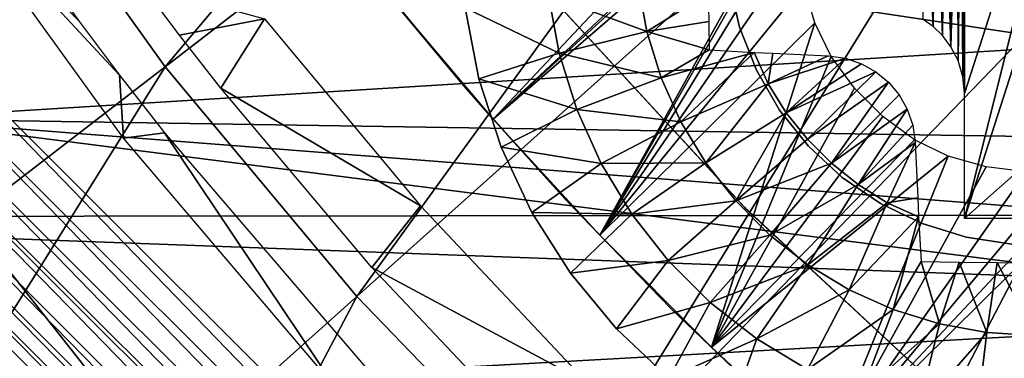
# Model space of a CAD drawing. Header units: millimetres. Extents: x -30.2 to 30.2, y -30.2 to 30.2.
# Tile 13 of 191: x -19.2 to -13.6, y -15.8 to -13.9. Entities that reach past the tile are written whole.
import ezdxf

# ---------------------------------------------------------------- set-up
doc = ezdxf.new("R2010")
doc.units = ezdxf.units.MM
doc.header["$LTSCALE"] = 81.481481
for name, color, linetype in [('1', 7, 'CONTINUOUS'), ('122', 7, 'CONTINUOUS'), ('174', 7, 'CONTINUOUS'), ('175', 7, 'CONTINUOUS'), ('27', 7, 'CONTINUOUS'), ('277', 7, 'CONTINUOUS'), ('278', 7, 'CONTINUOUS'), ('281', 7, 'CONTINUOUS'), ('282', 7, 'CONTINUOUS'), ('3', 7, 'CONTINUOUS'), ('303', 7, 'CONTINUOUS'), ('305', 7, 'CONTINUOUS'), ('306', 7, 'CONTINUOUS'), ('309', 7, 'CONTINUOUS'), ('72', 7, 'CONTINUOUS'), ('74', 7, 'CONTINUOUS'), ('79', 7, 'CONTINUOUS'), ('85', 7, 'CONTINUOUS'), ('98', 7, 'CONTINUOUS')]:
    doc.layers.add(name, color=color, linetype=linetype)

msp = doc.modelspace()

# ---------------------------------------------------------------- linework, layer by layer
at = {"layer": '1', "color": 251, "linetype": 'Continuous', "true_color": 0x4c4c4c}
for points in [[(22.6143, -14.9798, 4.4), (-23.6543, -13.2769, 4.4), (23.6812, -13.2291, 4.4), (22.6143, -14.9798, 4.4)], [(-22.5838, -15.0255, 4.4), (-23.6543, -13.2769, 4.4), (22.6143, -14.9798, 4.4), (-22.5838, -15.0255, 4.4)], [(21.4137, -16.6518, 4.4), (-22.5838, -15.0255, 4.4), (22.6143, -14.9798, 4.4), (21.4137, -16.6518, 4.4)], [(-21.3802, -16.6948, 4.4), (-22.5838, -15.0255, 4.4), (21.4137, -16.6518, 4.4), (-21.3802, -16.6948, 4.4)]]:
    msp.add_3dface(points, dxfattribs=at)
at = {"layer": '122', "color": 251, "linetype": 'Continuous', "true_color": 0x4c4c4c}
for points in [[(-18.4902, -13.7112, -162.2092), (-17.7946, -13.9046, -212.2044), (-18.2763, -13.9961, -162.1308), (-18.4902, -13.7112, -162.2092)], [(-17.7946, -13.9046, -212.2044), (-18.0421, -14.2971, -162.0965), (-18.2763, -13.9961, -162.1308), (-17.7946, -13.9046, -212.2044)], [(-16.913, -14.9645, -212.2044), (-18.0421, -14.2971, -162.0965), (-17.7946, -13.9046, -212.2044), (-16.913, -14.9645, -212.2044)], [(-17.1885, -15.3129, -162.0965), (-18.0421, -14.2971, -162.0965), (-16.913, -14.9645, -212.2044), (-17.1885, -15.3129, -162.0965)], [(-15.9685, -15.9685, -212.2044), (-17.1885, -15.3129, -162.0965), (-16.913, -14.9645, -212.2044), (-15.9685, -15.9685, -212.2044)], [(-16.2777, -16.2777, -162.0965), (-17.1885, -15.3129, -162.0965), (-15.9685, -15.9685, -212.2044), (-16.2777, -16.2777, -162.0965)]]:
    msp.add_3dface(points, dxfattribs=at)
at = {"layer": '174', "color": 251, "linetype": 'Continuous', "true_color": 0x4c4c4c}
for points in [[(-17.0726, -13.7954, -211.7), (-16.5011, -14.4718, -211.7), (-10.8687, -8.4828, -211.7), (-17.0726, -13.7954, -211.7)], [(-10.8687, -8.4828, -211.7), (-16.5011, -14.4718, -211.7), (-14.3835, -12.4866, -211.7), (-10.8687, -8.4828, -211.7)], [(-8.4828, -10.8687, -211.7), (-13.9324, -16.9579, -211.7), (-7.575, -11.5192, -211.7), (-8.4828, -10.8687, -211.7)], [(-13.9324, -16.9579, -211.7), (-8.4828, -10.8687, -211.7), (-12.4866, -14.3835, -211.7), (-13.9324, -16.9579, -211.7)], [(-13.9324, -16.9579, -211.7), (-13.2352, -17.5096, -211.7), (-7.575, -11.5192, -211.7), (-13.9324, -16.9579, -211.7)], [(-14.3835, -12.4866, -211.7), (-16.5011, -14.4718, -211.7), (-14.5315, -12.6732, -211.7), (-14.3835, -12.4866, -211.7)], [(-14.5315, -12.6732, -211.7), (-16.5011, -14.4718, -211.7), (-14.6446, -12.8654, -211.7), (-14.5315, -12.6732, -211.7)], [(-16.5011, -14.4718, -211.7), (-15.8982, -15.1293, -211.7), (-14.6446, -12.8654, -211.7), (-16.5011, -14.4718, -211.7)], [(-14.6446, -12.8654, -211.7), (-15.8982, -15.1293, -211.7), (-14.7226, -13.0631, -211.7), (-14.6446, -12.8654, -211.7)], [(-14.7226, -13.0631, -211.7), (-15.8982, -15.1293, -211.7), (-14.7655, -13.2667, -211.7), (-14.7226, -13.0631, -211.7)], [(-14.7655, -13.2667, -211.7), (-15.8982, -15.1293, -211.7), (-14.7718, -13.4858, -211.7), (-14.7655, -13.2667, -211.7)], [(-14.7718, -13.4858, -211.7), (-15.8982, -15.1293, -211.7), (-14.7429, -13.7115, -211.7), (-14.7718, -13.4858, -211.7)], [(-14.7429, -13.7115, -211.7), (-15.8982, -15.1293, -211.7), (-14.6815, -13.9269, -211.7), (-14.7429, -13.7115, -211.7)], [(-15.8982, -15.1293, -211.7), (-15.267, -15.7648, -211.7), (-14.6815, -13.9269, -211.7), (-15.8982, -15.1293, -211.7)], [(-14.6815, -13.9269, -211.7), (-15.267, -15.7648, -211.7), (-14.5888, -14.1177, -211.7), (-14.6815, -13.9269, -211.7)], [(-14.5888, -14.1177, -211.7), (-15.267, -15.7648, -211.7), (-14.4577, -14.2966, -211.7), (-14.5888, -14.1177, -211.7)], [(-14.4577, -14.2966, -211.7), (-15.267, -15.7648, -211.7), (-14.2966, -14.4577, -211.7), (-14.4577, -14.2966, -211.7)], [(-12.6732, -14.5315, -211.7), (-13.9324, -16.9579, -211.7), (-12.4866, -14.3835, -211.7), (-12.6732, -14.5315, -211.7)], [(-14.2966, -14.4577, -211.7), (-15.267, -15.7648, -211.7), (-14.1177, -14.5888, -211.7), (-14.2966, -14.4577, -211.7)], [(-12.8654, -14.6446, -211.7), (-13.9324, -16.9579, -211.7), (-12.6732, -14.5315, -211.7), (-12.8654, -14.6446, -211.7)], [(-14.1177, -14.5888, -211.7), (-15.267, -15.7648, -211.7), (-13.9269, -14.6815, -211.7), (-14.1177, -14.5888, -211.7)], [(-14.6107, -16.3753, -211.7), (-13.9324, -16.9579, -211.7), (-12.8654, -14.6446, -211.7), (-14.6107, -16.3753, -211.7)], [(-13.0631, -14.7226, -211.7), (-14.6107, -16.3753, -211.7), (-12.8654, -14.6446, -211.7), (-13.0631, -14.7226, -211.7)], [(-15.267, -15.7648, -211.7), (-14.6107, -16.3753, -211.7), (-13.9269, -14.6815, -211.7), (-15.267, -15.7648, -211.7)], [(-13.9269, -14.6815, -211.7), (-14.6107, -16.3753, -211.7), (-13.7115, -14.7429, -211.7), (-13.9269, -14.6815, -211.7)], [(-13.2667, -14.7655, -211.7), (-14.6107, -16.3753, -211.7), (-13.0631, -14.7226, -211.7), (-13.2667, -14.7655, -211.7)], [(-13.7115, -14.7429, -211.7), (-14.6107, -16.3753, -211.7), (-13.4858, -14.7718, -211.7), (-13.7115, -14.7429, -211.7)], [(-13.4858, -14.7718, -211.7), (-14.6107, -16.3753, -211.7), (-13.2667, -14.7655, -211.7), (-13.4858, -14.7718, -211.7)]]:
    msp.add_3dface(points, dxfattribs=at)
at = {"layer": '175', "color": 251, "linetype": 'Continuous', "true_color": 0x4c4c4c}
for points in [[(-16.6688, -14.2812, -124.7), (-17.0726, -13.7954, -211.7), (-17.2159, -13.6167, -124.7), (-16.6688, -14.2812, -124.7)], [(-16.5011, -14.4718, -211.7), (-17.0726, -13.7954, -211.7), (-16.6688, -14.2812, -124.7), (-16.5011, -14.4718, -211.7)], [(-16.096, -14.9237, -124.7), (-16.5011, -14.4718, -211.7), (-16.6688, -14.2812, -124.7), (-16.096, -14.9237, -124.7)], [(-15.8982, -15.1293, -211.7), (-16.5011, -14.4718, -211.7), (-16.096, -14.9237, -124.7), (-15.8982, -15.1293, -211.7)], [(-15.4985, -15.5433, -124.7), (-15.8982, -15.1293, -211.7), (-16.096, -14.9237, -124.7), (-15.4985, -15.5433, -124.7)], [(-15.267, -15.7648, -211.7), (-15.8982, -15.1293, -211.7), (-15.4985, -15.5433, -124.7), (-15.267, -15.7648, -211.7)], [(-14.8772, -16.139, -124.7), (-15.267, -15.7648, -211.7), (-15.4985, -15.5433, -124.7), (-14.8772, -16.139, -124.7)], [(-14.6107, -16.3753, -211.7), (-15.267, -15.7648, -211.7), (-14.8772, -16.139, -124.7), (-14.6107, -16.3753, -211.7)]]:
    msp.add_3dface(points, dxfattribs=at)
at = {"layer": '27', "color": 251, "linetype": 'Continuous', "true_color": 0x4c4c4c}
for points in [[(-18.9276, -17.617, -136), (-20.1379, -16.2195, -136), (-19.919, -14.4713, -136), (-18.9276, -17.617, -136)], [(-18.7216, -15.9904, -136), (-18.9276, -17.617, -136), (-19.919, -14.4713, -136), (-18.7216, -15.9904, -136)]]:
    msp.add_3dface(points, dxfattribs=at)
at = {"layer": '277', "color": 25, "linetype": 'Continuous', "true_color": 0x996633}
for points in [[(-20.5056, -13.4346, -213.1859), (-20.3872, -13.3161, -213.2), (-13.4346, -20.5056, -213.1859), (-20.5056, -13.4346, -213.1859)], [(-20.3872, -13.3161, -213.2), (-13.3161, -20.3872, -213.2), (-13.4346, -20.5056, -213.1859), (-20.3872, -13.3161, -213.2)], [(-20.6207, -13.5497, -213.1439), (-20.5056, -13.4346, -213.1859), (-13.5497, -20.6207, -213.1439), (-20.6207, -13.5497, -213.1439)], [(-20.5056, -13.4346, -213.1859), (-13.4346, -20.5056, -213.1859), (-13.5497, -20.6207, -213.1439), (-20.5056, -13.4346, -213.1859)], [(-20.7292, -13.6581, -213.0752), (-20.6207, -13.5497, -213.1439), (-13.6581, -20.7292, -213.0752), (-20.7292, -13.6581, -213.0752)], [(-20.6207, -13.5497, -213.1439), (-13.5497, -20.6207, -213.1439), (-13.6581, -20.7292, -213.0752), (-20.6207, -13.5497, -213.1439)], [(-20.8281, -13.757, -212.9818), (-20.7292, -13.6581, -213.0752), (-13.757, -20.8281, -212.9818), (-20.8281, -13.757, -212.9818)], [(-20.7292, -13.6581, -213.0752), (-13.6581, -20.7292, -213.0752), (-13.757, -20.8281, -212.9818), (-20.7292, -13.6581, -213.0752)], [(-20.9144, -13.8434, -212.8663), (-20.8281, -13.757, -212.9818), (-13.8434, -20.9144, -212.8663), (-20.9144, -13.8434, -212.8663)], [(-20.8281, -13.757, -212.9818), (-13.757, -20.8281, -212.9818), (-13.8434, -20.9144, -212.8663), (-20.8281, -13.757, -212.9818)], [(-20.9859, -13.9148, -212.732), (-20.9144, -13.8434, -212.8663), (-13.9148, -20.9859, -212.732), (-20.9859, -13.9148, -212.732)], [(-20.9144, -13.8434, -212.8663), (-13.8434, -20.9144, -212.8663), (-13.9148, -20.9859, -212.732), (-20.9144, -13.8434, -212.8663)], [(-21.0405, -13.9694, -212.5827), (-20.9859, -13.9148, -212.732), (-13.9694, -21.0405, -212.5827), (-21.0405, -13.9694, -212.5827)], [(-20.9859, -13.9148, -212.732), (-13.9148, -20.9859, -212.732), (-13.9694, -21.0405, -212.5827), (-20.9859, -13.9148, -212.732)]]:
    msp.add_3dface(points, dxfattribs=at)
at = {"layer": '278', "color": 25, "linetype": 'Continuous', "true_color": 0x996633}
msp.add_3dface([(-21.0405, -13.9694, -212.5827), (-13.9694, -21.0405, -212.5827), (-20.455, -27.5261, -190.4393), (-21.0405, -13.9694, -212.5827)], dxfattribs=at)
at = {"layer": '281', "color": 25, "linetype": 'Continuous', "true_color": 0x996633}
msp.add_3dface([(-20.7138, -13.6427, -212.3913), (-27.1995, -20.1284, -190.2479), (-13.6427, -20.7138, -212.3913), (-20.7138, -13.6427, -212.3913)], dxfattribs=at)
at = {"layer": '282', "color": 25, "linetype": 'Continuous', "true_color": 0x996633}
msp.add_3dface([(-22.8284, -15.7573, -170.2534), (-15.7573, -22.8284, -170.2534), (-20.139, -27.21, -189.9062), (-22.8284, -15.7573, -170.2534)], dxfattribs=at)
at = {"layer": '3', "color": 251, "linetype": 'Continuous', "true_color": 0x4c4c4c}
for points in [[(-19.3434, -12.7974, 6.367), (-18.3576, -14.1753, 6.367), (-14.5095, -9.5994, 6.644), (-19.3434, -12.7974, 6.367)], [(-18.3576, -14.1753, 6.367), (-13.77, -10.6329, 6.644), (-14.5095, -9.5994, 6.644), (-18.3576, -14.1753, 6.367)], [(-18.3576, -14.1753, 6.367), (-17.2739, -15.4775, 6.367), (-13.77, -10.6329, 6.644), (-18.3576, -14.1753, 6.367)], [(-17.2739, -15.4775, 6.367), (-12.9572, -11.6097, 6.644), (-13.77, -10.6329, 6.644), (-17.2739, -15.4775, 6.367)], [(-17.2739, -15.4775, 6.367), (-16.098, -16.6971, 6.367), (-12.9572, -11.6097, 6.644), (-17.2739, -15.4775, 6.367)], [(-16.098, -16.6971, 6.367), (-12.0751, -12.5245, 6.644), (-12.9572, -11.6097, 6.644), (-16.098, -16.6971, 6.367)], [(-16.098, -16.6971, 6.367), (-14.8363, -17.8276, 6.367), (-12.0751, -12.5245, 6.644), (-16.098, -16.6971, 6.367)], [(-14.8363, -17.8276, 6.367), (-11.1287, -13.3725, 6.644), (-12.0751, -12.5245, 6.644), (-14.8363, -17.8276, 6.367)], [(-19.3434, -12.7974, 6.367), (-22.9234, -17.7009, 6.0125), (-18.3576, -14.1753, 6.367), (-19.3434, -12.7974, 6.367)], [(-14.8363, -17.8276, 6.367), (-13.4954, -18.8631, 6.367), (-11.1287, -13.3725, 6.644), (-14.8363, -17.8276, 6.367)], [(-22.9234, -17.7009, 6.0125), (-21.5702, -19.327, 6.0125), (-18.3576, -14.1753, 6.367), (-22.9234, -17.7009, 6.0125)], [(-18.3576, -14.1753, 6.367), (-21.5702, -19.327, 6.0125), (-17.2739, -15.4775, 6.367), (-18.3576, -14.1753, 6.367)], [(-21.5702, -19.327, 6.0125), (-20.1019, -20.8499, 6.0125), (-17.2739, -15.4775, 6.367), (-21.5702, -19.327, 6.0125)], [(-17.2739, -15.4775, 6.367), (-20.1019, -20.8499, 6.0125), (-16.098, -16.6971, 6.367), (-17.2739, -15.4775, 6.367)]]:
    msp.add_3dface(points, dxfattribs=at)
at = {"layer": '303', "linetype": 'Continuous'}
for points in [[(-15.1073, -13.9508, -206.7), (-15.1655, -13.6959, -206.7), (-15.1073, -13.9509, -213.2), (-15.1073, -13.9508, -206.7)], [(-15.1073, -13.9509, -213.2), (-15.1655, -13.6959, -206.7), (-15.1655, -13.6959, -213.2), (-15.1073, -13.9509, -213.2)], [(-15.0117, -14.1943, -206.7), (-15.1073, -13.9508, -206.7), (-15.0117, -14.1943, -213.2), (-15.0117, -14.1943, -206.7)], [(-15.0117, -14.1943, -213.2), (-15.1073, -13.9508, -206.7), (-15.1073, -13.9509, -213.2), (-15.0117, -14.1943, -213.2)], [(-14.8809, -14.4208, -206.7), (-15.0117, -14.1943, -206.7), (-14.8809, -14.4208, -213.2), (-14.8809, -14.4208, -206.7)], [(-14.8809, -14.4208, -213.2), (-15.0117, -14.1943, -206.7), (-15.0117, -14.1943, -213.2), (-14.8809, -14.4208, -213.2)], [(-14.7179, -14.6253, -206.7), (-14.8809, -14.4208, -206.7), (-14.7179, -14.6253, -213.2), (-14.7179, -14.6253, -206.7)], [(-14.7179, -14.6253, -213.2), (-14.8809, -14.4208, -206.7), (-14.8809, -14.4208, -213.2), (-14.7179, -14.6253, -213.2)], [(-14.5261, -14.8032, -206.7), (-14.7179, -14.6253, -206.7), (-14.5261, -14.8032, -213.2), (-14.5261, -14.8032, -206.7)], [(-14.5261, -14.8032, -213.2), (-14.7179, -14.6253, -206.7), (-14.7179, -14.6253, -213.2), (-14.5261, -14.8032, -213.2)], [(-14.31, -14.9506, -206.7), (-14.5261, -14.8032, -206.7), (-14.31, -14.9506, -213.2), (-14.31, -14.9506, -206.7)], [(-14.31, -14.9506, -213.2), (-14.5261, -14.8032, -206.7), (-14.5261, -14.8032, -213.2), (-14.31, -14.9506, -213.2)], [(-14.0744, -15.0641, -206.7), (-14.31, -14.9506, -206.7), (-14.0744, -15.0641, -213.2), (-14.0744, -15.0641, -206.7)], [(-14.0744, -15.0641, -213.2), (-14.31, -14.9506, -206.7), (-14.31, -14.9506, -213.2), (-14.0744, -15.0641, -213.2)], [(-13.8244, -15.1412, -206.7), (-14.0744, -15.0641, -206.7), (-13.8244, -15.1412, -213.2), (-13.8244, -15.1412, -206.7)], [(-13.8244, -15.1412, -213.2), (-14.0744, -15.0641, -206.7), (-14.0744, -15.0641, -213.2), (-13.8244, -15.1412, -213.2)], [(-13.5658, -15.1801, -206.7), (-13.8244, -15.1412, -206.7), (-13.5658, -15.1801, -213.2), (-13.5658, -15.1801, -206.7)], [(-13.5658, -15.1801, -213.2), (-13.8244, -15.1412, -206.7), (-13.8244, -15.1412, -213.2), (-13.5658, -15.1801, -213.2)]]:
    msp.add_3dface(points, dxfattribs=at)
at = {"layer": '305', "linetype": 'Continuous'}
for points in [[(-16.5829, -14.2433, -213.2), (-16.6594, -13.8424, -213.2), (-16.5829, -14.2433, -214.7125), (-16.5829, -14.2433, -213.2)], [(-16.5829, -14.2433, -214.7125), (-16.6594, -13.8424, -213.2), (-16.6594, -13.8424, -214.7125), (-16.5829, -14.2433, -214.7125)], [(-16.4568, -14.6314, -213.2), (-16.5829, -14.2433, -213.2), (-16.4568, -14.6314, -214.7125), (-16.4568, -14.6314, -213.2)], [(-16.4568, -14.6314, -214.7125), (-16.5829, -14.2433, -213.2), (-16.5829, -14.2433, -214.7125), (-16.4568, -14.6314, -214.7125)], [(-16.283, -15.0007, -213.2), (-16.4568, -14.6314, -213.2), (-16.283, -15.0007, -214.7125), (-16.283, -15.0007, -213.2)], [(-16.283, -15.0007, -214.7125), (-16.4568, -14.6314, -213.2), (-16.4568, -14.6314, -214.7125), (-16.283, -15.0007, -214.7125)], [(-16.0643, -15.3453, -213.2), (-16.283, -15.0007, -213.2), (-16.0643, -15.3453, -214.7125), (-16.0643, -15.3453, -213.2)], [(-16.0643, -15.3453, -214.7125), (-16.283, -15.0007, -213.2), (-16.283, -15.0007, -214.7125), (-16.0643, -15.3453, -214.7125)], [(-15.8042, -15.6598, -213.2), (-16.0643, -15.3453, -213.2), (-15.8042, -15.6598, -214.7125), (-15.8042, -15.6598, -213.2)], [(-15.8042, -15.6598, -214.7125), (-16.0643, -15.3453, -213.2), (-16.0643, -15.3453, -214.7125), (-15.8042, -15.6598, -214.7125)], [(-15.5067, -15.9392, -213.2), (-15.8042, -15.6598, -213.2), (-15.5067, -15.9392, -214.7125), (-15.5067, -15.9392, -213.2)], [(-15.5067, -15.9392, -214.7125), (-15.8042, -15.6598, -213.2), (-15.8042, -15.6598, -214.7125), (-15.5067, -15.9392, -214.7125)]]:
    msp.add_3dface(points, dxfattribs=at)
at = {"layer": '306', "linetype": 'Continuous'}
for points in [[(-15.6817, -13.7078, -215.3028), (-15.6325, -13.9766, -215.3028), (-16.1879, -13.7693, -215.0336), (-15.6817, -13.7078, -215.3028)], [(-15.6817, -13.7078, -215.3028), (-15.2842, -13.7587, -215.4632), (-15.6325, -13.9766, -215.3028), (-15.6817, -13.7078, -215.3028)], [(-15.2842, -13.7587, -215.4632), (-15.282, -13.9193, -215.4511), (-15.6325, -13.9766, -215.3028), (-15.2842, -13.7587, -215.4632)], [(-16.1275, -14.0987, -215.0336), (-16.6594, -13.8424, -214.7125), (-16.1879, -13.7693, -215.0336), (-16.1275, -14.0987, -215.0336)], [(-15.6325, -13.9766, -215.3028), (-16.1275, -14.0987, -215.0336), (-16.1879, -13.7693, -215.0336), (-15.6325, -13.9766, -215.3028)], [(-16.5829, -14.2433, -214.7125), (-16.6594, -13.8424, -214.7125), (-16.1275, -14.0987, -215.0336), (-16.5829, -14.2433, -214.7125)], [(-15.282, -13.9193, -215.4511), (-15.2791, -14.0791, -215.4343), (-15.6325, -13.9766, -215.3028), (-15.282, -13.9193, -215.4511)], [(-15.6325, -13.9766, -215.3028), (-15.5512, -14.2376, -215.3028), (-16.1275, -14.0987, -215.0336), (-15.6325, -13.9766, -215.3028)], [(-15.6325, -13.9766, -215.3028), (-15.2791, -14.0791, -215.4343), (-15.5512, -14.2376, -215.3028), (-15.6325, -13.9766, -215.3028)], [(-15.2791, -14.0791, -215.4343), (-15.0249, -14.094, -215.5184), (-15.5512, -14.2376, -215.3028), (-15.2791, -14.0791, -215.4343)], [(-15.5512, -14.2376, -215.3028), (-15.0249, -14.094, -215.5184), (-15.439, -14.4868, -215.3028), (-15.5512, -14.2376, -215.3028)], [(-15.0249, -14.094, -215.5184), (-14.9457, -14.2729, -215.5162), (-15.439, -14.4868, -215.3028), (-15.0249, -14.094, -215.5184)], [(-14.9457, -14.2729, -215.5162), (-15.0249, -14.094, -215.5184), (-14.9189, -14.0994, -215.5494), (-14.9457, -14.2729, -215.5162)], [(-16.0279, -14.4184, -215.0336), (-16.5829, -14.2433, -214.7125), (-16.1275, -14.0987, -215.0336), (-16.0279, -14.4184, -215.0336)], [(-15.5512, -14.2376, -215.3028), (-16.0279, -14.4184, -215.0336), (-16.1275, -14.0987, -215.0336), (-15.5512, -14.2376, -215.3028)], [(-14.6056, -14.1132, -215.6278), (-14.9457, -14.2729, -215.5162), (-14.9189, -14.0994, -215.5494), (-14.6056, -14.1132, -215.6278)], [(-14.5075, -14.127, -215.647), (-14.9457, -14.2729, -215.5162), (-14.6056, -14.1132, -215.6278), (-14.5075, -14.127, -215.647)], [(-14.843, -14.436, -215.5162), (-14.9457, -14.2729, -215.5162), (-14.5075, -14.127, -215.647), (-14.843, -14.436, -215.5162)], [(-14.4166, -14.1584, -215.6605), (-14.843, -14.436, -215.5162), (-14.5075, -14.127, -215.647), (-14.4166, -14.1584, -215.6605)], [(-14.3358, -14.2044, -215.6685), (-14.843, -14.436, -215.5162), (-14.4166, -14.1584, -215.6605), (-14.3358, -14.2044, -215.6685)], [(-14.7228, -14.5865, -215.5162), (-14.843, -14.436, -215.5162), (-14.3358, -14.2044, -215.6685), (-14.7228, -14.5865, -215.5162)], [(-14.2646, -14.2638, -215.6711), (-14.7228, -14.5865, -215.5162), (-14.3358, -14.2044, -215.6685), (-14.2646, -14.2638, -215.6711)], [(-16.4568, -14.6314, -214.7125), (-16.5829, -14.2433, -214.7125), (-16.0279, -14.4184, -215.0336), (-16.4568, -14.6314, -214.7125)], [(-15.5512, -14.2376, -215.3028), (-15.439, -14.4868, -215.3028), (-16.0279, -14.4184, -215.0336), (-15.5512, -14.2376, -215.3028)], [(-15.439, -14.4868, -215.3028), (-14.9457, -14.2729, -215.5162), (-15.2976, -14.7207, -215.3028), (-15.439, -14.4868, -215.3028)], [(-14.9457, -14.2729, -215.5162), (-14.843, -14.436, -215.5162), (-15.2976, -14.7207, -215.3028), (-14.9457, -14.2729, -215.5162)], [(-14.5865, -14.7228, -215.5162), (-14.7228, -14.5865, -215.5162), (-14.2646, -14.2638, -215.6711), (-14.5865, -14.7228, -215.5162)], [(-14.2051, -14.3348, -215.6685), (-14.5865, -14.7228, -215.5162), (-14.2646, -14.2638, -215.6711), (-14.2051, -14.3348, -215.6685)], [(-14.1588, -14.4157, -215.6607), (-14.5865, -14.7228, -215.5162), (-14.2051, -14.3348, -215.6685), (-14.1588, -14.4157, -215.6607)], [(-15.8905, -14.7238, -215.0336), (-16.4568, -14.6314, -214.7125), (-16.0279, -14.4184, -215.0336), (-15.8905, -14.7238, -215.0336)], [(-15.439, -14.4868, -215.3028), (-15.8905, -14.7238, -215.0336), (-16.0279, -14.4184, -215.0336), (-15.439, -14.4868, -215.3028)], [(-14.4359, -14.843, -215.5162), (-14.5865, -14.7228, -215.5162), (-14.1588, -14.4157, -215.6607), (-14.4359, -14.843, -215.5162)], [(-14.1272, -14.5067, -215.6471), (-14.4359, -14.843, -215.5162), (-14.1588, -14.4157, -215.6607), (-14.1272, -14.5067, -215.6471)], [(-15.2976, -14.7207, -215.3028), (-14.843, -14.436, -215.5162), (-15.1291, -14.9358, -215.3028), (-15.2976, -14.7207, -215.3028)], [(-14.843, -14.436, -215.5162), (-14.7228, -14.5865, -215.5162), (-15.1291, -14.9358, -215.3028), (-14.843, -14.436, -215.5162)], [(-15.439, -14.4868, -215.3028), (-15.2976, -14.7207, -215.3028), (-15.8905, -14.7238, -215.0336), (-15.439, -14.4868, -215.3028)], [(-14.1132, -14.6056, -215.6278), (-14.4359, -14.843, -215.5162), (-14.1272, -14.5067, -215.6471), (-14.1132, -14.6056, -215.6278)], [(-14.7228, -14.5865, -215.5162), (-14.5865, -14.7228, -215.5162), (-15.1291, -14.9358, -215.3028), (-14.7228, -14.5865, -215.5162)], [(-16.283, -15.0007, -214.7125), (-16.4568, -14.6314, -214.7125), (-15.8905, -14.7238, -215.0336), (-16.283, -15.0007, -214.7125)], [(-14.2729, -14.9457, -215.5162), (-14.4359, -14.843, -215.5162), (-14.1132, -14.6056, -215.6278), (-14.2729, -14.9457, -215.5162)], [(-14.2729, -14.9457, -215.5162), (-14.1132, -14.6056, -215.6278), (-14.0994, -14.9191, -215.5494), (-14.2729, -14.9457, -215.5162)], [(-15.7172, -15.0103, -215.0336), (-16.283, -15.0007, -214.7125), (-15.8905, -14.7238, -215.0336), (-15.7172, -15.0103, -215.0336)], [(-15.2976, -14.7207, -215.3028), (-15.7172, -15.0103, -215.0336), (-15.8905, -14.7238, -215.0336), (-15.2976, -14.7207, -215.3028)], [(-15.2976, -14.7207, -215.3028), (-15.1291, -14.9358, -215.3028), (-15.7172, -15.0103, -215.0336), (-15.2976, -14.7207, -215.3028)], [(-15.1291, -14.9358, -215.3028), (-14.5865, -14.7228, -215.5162), (-14.9358, -15.1291, -215.3028), (-15.1291, -14.9358, -215.3028)], [(-14.5865, -14.7228, -215.5162), (-14.4359, -14.843, -215.5162), (-14.9358, -15.1291, -215.3028), (-14.5865, -14.7228, -215.5162)], [(-14.9358, -15.1291, -215.3028), (-14.4359, -14.843, -215.5162), (-14.7207, -15.2976, -215.3028), (-14.9358, -15.1291, -215.3028)], [(-14.4359, -14.843, -215.5162), (-14.2729, -14.9457, -215.5162), (-14.7207, -15.2976, -215.3028), (-14.4359, -14.843, -215.5162)], [(-14.094, -15.025, -215.5184), (-14.2729, -14.9457, -215.5162), (-14.0994, -14.9191, -215.5494), (-14.094, -15.025, -215.5184)], [(-15.1291, -14.9358, -215.3028), (-15.5107, -15.2739, -215.0336), (-15.7172, -15.0103, -215.0336), (-15.1291, -14.9358, -215.3028)], [(-15.1291, -14.9358, -215.3028), (-14.9358, -15.1291, -215.3028), (-15.5107, -15.2739, -215.0336), (-15.1291, -14.9358, -215.3028)], [(-14.7207, -15.2976, -215.3028), (-14.2729, -14.9457, -215.5162), (-14.4868, -15.439, -215.3028), (-14.7207, -15.2976, -215.3028)], [(-14.2729, -14.9457, -215.5162), (-14.094, -15.025, -215.5184), (-14.4868, -15.439, -215.3028), (-14.2729, -14.9457, -215.5162)], [(-16.0643, -15.3453, -214.7125), (-16.283, -15.0007, -214.7125), (-15.7172, -15.0103, -215.0336), (-16.0643, -15.3453, -214.7125)], [(-15.5107, -15.2739, -215.0336), (-16.0643, -15.3453, -214.7125), (-15.7172, -15.0103, -215.0336), (-15.5107, -15.2739, -215.0336)], [(-14.4868, -15.439, -215.3028), (-14.094, -15.025, -215.5184), (-14.2376, -15.5512, -215.3028), (-14.4868, -15.439, -215.3028)], [(-14.094, -15.025, -215.5184), (-14.0791, -15.2791, -215.4343), (-14.2376, -15.5512, -215.3028), (-14.094, -15.025, -215.5184)], [(-14.9358, -15.1291, -215.3028), (-15.2739, -15.5107, -215.0336), (-15.5107, -15.2739, -215.0336), (-14.9358, -15.1291, -215.3028)], [(-14.9358, -15.1291, -215.3028), (-14.7207, -15.2976, -215.3028), (-15.2739, -15.5107, -215.0336), (-14.9358, -15.1291, -215.3028)], [(-15.8042, -15.6598, -214.7125), (-16.0643, -15.3453, -214.7125), (-15.5107, -15.2739, -215.0336), (-15.8042, -15.6598, -214.7125)], [(-15.2739, -15.5107, -215.0336), (-15.8042, -15.6598, -214.7125), (-15.5107, -15.2739, -215.0336), (-15.2739, -15.5107, -215.0336)], [(-14.7207, -15.2976, -215.3028), (-15.0103, -15.7172, -215.0336), (-15.2739, -15.5107, -215.0336), (-14.7207, -15.2976, -215.3028)], [(-14.7207, -15.2976, -215.3028), (-14.4868, -15.439, -215.3028), (-15.0103, -15.7172, -215.0336), (-14.7207, -15.2976, -215.3028)], [(-14.2376, -15.5512, -215.3028), (-14.0791, -15.2791, -215.4343), (-13.9766, -15.6325, -215.3028), (-14.2376, -15.5512, -215.3028)], [(-14.0791, -15.2791, -215.4343), (-13.865, -15.2829, -215.4557), (-13.9766, -15.6325, -215.3028), (-14.0791, -15.2791, -215.4343)], [(-13.9766, -15.6325, -215.3028), (-13.865, -15.2829, -215.4557), (-13.7078, -15.6817, -215.3028), (-13.9766, -15.6325, -215.3028)], [(-13.865, -15.2829, -215.4557), (-13.6501, -15.2852, -215.4686), (-13.7078, -15.6817, -215.3028), (-13.865, -15.2829, -215.4557)], [(-13.7078, -15.6817, -215.3028), (-13.6501, -15.2852, -215.4686), (-13.435, -15.6982, -215.3028), (-13.7078, -15.6817, -215.3028)], [(-13.6501, -15.2852, -215.4686), (-13.435, -15.2859, -215.4729), (-13.435, -15.6982, -215.3028), (-13.6501, -15.2852, -215.4686)], [(-14.4868, -15.439, -215.3028), (-14.7238, -15.8905, -215.0336), (-15.0103, -15.7172, -215.0336), (-14.4868, -15.439, -215.3028)], [(-14.4868, -15.439, -215.3028), (-14.2376, -15.5512, -215.3028), (-14.7238, -15.8905, -215.0336), (-14.4868, -15.439, -215.3028)], [(-15.5067, -15.9392, -214.7125), (-15.8042, -15.6598, -214.7125), (-15.2739, -15.5107, -215.0336), (-15.5067, -15.9392, -214.7125)], [(-15.0103, -15.7172, -215.0336), (-15.5067, -15.9392, -214.7125), (-15.2739, -15.5107, -215.0336), (-15.0103, -15.7172, -215.0336)], [(-14.2376, -15.5512, -215.3028), (-14.4184, -16.0279, -215.0336), (-14.7238, -15.8905, -215.0336), (-14.2376, -15.5512, -215.3028)], [(-14.2376, -15.5512, -215.3028), (-13.9766, -15.6325, -215.3028), (-14.4184, -16.0279, -215.0336), (-14.2376, -15.5512, -215.3028)], [(-13.9766, -15.6325, -215.3028), (-14.0987, -16.1275, -215.0336), (-14.4184, -16.0279, -215.0336), (-13.9766, -15.6325, -215.3028)], [(-13.9766, -15.6325, -215.3028), (-13.7078, -15.6817, -215.3028), (-14.0987, -16.1275, -215.0336), (-13.9766, -15.6325, -215.3028)], [(-13.7078, -15.6817, -215.3028), (-13.7693, -16.1879, -215.0336), (-14.0987, -16.1275, -215.0336), (-13.7078, -15.6817, -215.3028)], [(-13.7078, -15.6817, -215.3028), (-13.435, -15.6982, -215.3028), (-13.7693, -16.1879, -215.0336), (-13.7078, -15.6817, -215.3028)], [(-13.435, -15.6982, -215.3028), (-13.435, -16.2081, -215.0336), (-13.7693, -16.1879, -215.0336), (-13.435, -15.6982, -215.3028)], [(-15.1765, -16.1791, -214.7125), (-15.5067, -15.9392, -214.7125), (-15.0103, -15.7172, -215.0336), (-15.1765, -16.1791, -214.7125)], [(-14.7238, -15.8905, -215.0336), (-15.1765, -16.1791, -214.7125), (-15.0103, -15.7172, -215.0336), (-14.7238, -15.8905, -215.0336)]]:
    msp.add_3dface(points, dxfattribs=at)
at = {"layer": '309', "linetype": 'Continuous'}
for points in [[(-13.035, -11.835, -214.05), (-13.035, -12.5426, -214.05), (-13.835, -15.035, -214.05), (-13.035, -11.835, -214.05)], [(-13.835, -12.5426, -214.05), (-13.035, -11.835, -214.05), (-13.835, -14.3274, -214.05), (-13.835, -12.5426, -214.05)], [(-13.835, -14.3274, -214.05), (-13.035, -11.835, -214.05), (-13.835, -15.035, -214.05), (-13.835, -14.3274, -214.05)], [(-13.8396, -12.6106, -214.05), (-13.835, -12.5426, -214.05), (-13.8441, -14.232, -214.05), (-13.8396, -12.6106, -214.05)], [(-13.8441, -14.232, -214.05), (-13.835, -12.5426, -214.05), (-13.835, -14.3274, -214.05), (-13.8441, -14.232, -214.05)], [(-13.035, -12.5426, -214.05), (-13.035, -14.3274, -214.05), (-13.835, -15.035, -214.05), (-13.035, -12.5426, -214.05)], [(-13.8535, -12.6776, -214.05), (-13.8396, -12.6106, -214.05), (-13.8441, -14.232, -214.05), (-13.8535, -12.6776, -214.05)], [(-13.8764, -12.7421, -214.05), (-13.8535, -12.6776, -214.05), (-13.8711, -14.1407, -214.05), (-13.8764, -12.7421, -214.05)], [(-13.8711, -14.1407, -214.05), (-13.8535, -12.6776, -214.05), (-13.8441, -14.232, -214.05), (-13.8711, -14.1407, -214.05)], [(-13.908, -12.8025, -214.05), (-13.8764, -12.7421, -214.05), (-13.911, -14.0627, -214.05), (-13.908, -12.8025, -214.05)], [(-13.911, -14.0627, -214.05), (-13.8764, -12.7421, -214.05), (-13.8711, -14.1407, -214.05), (-13.911, -14.0627, -214.05)], [(-13.9484, -12.8588, -214.05), (-13.908, -12.8025, -214.05), (-13.911, -14.0627, -214.05), (-13.9484, -12.8588, -214.05)], [(-13.9993, -12.9114, -214.05), (-13.9484, -12.8588, -214.05), (-13.9586, -13.9993, -214.05), (-13.9993, -12.9114, -214.05)], [(-13.9586, -13.9993, -214.05), (-13.9484, -12.8588, -214.05), (-13.911, -14.0627, -214.05), (-13.9586, -13.9993, -214.05)], [(-14.0627, -12.9591, -214.05), (-13.9993, -12.9114, -214.05), (-14.0112, -13.9484, -214.05), (-14.0627, -12.9591, -214.05)], [(-14.0112, -13.9484, -214.05), (-13.9993, -12.9114, -214.05), (-13.9586, -13.9993, -214.05), (-14.0112, -13.9484, -214.05)], [(-14.0676, -13.908, -214.05), (-14.0627, -12.9591, -214.05), (-14.0112, -13.9484, -214.05), (-14.0676, -13.908, -214.05)], [(-13.035, -14.3274, -214.05), (-13.035, -15.035, -214.05), (-13.835, -15.035, -214.05), (-13.035, -14.3274, -214.05)]]:
    msp.add_3dface(points, dxfattribs=at)
at = {"layer": '72', "color": 251, "linetype": 'Continuous', "true_color": 0x4c4c4c}
for points in [[(-14.1877, -12.9114, -119.039), (-13.065, -14.0464, -119.039), (-13.6834, -13.4925, -120), (-14.1877, -12.9114, -119.039)], [(-13.6834, -13.4925, -120), (-13.065, -14.0464, -119.039), (-13.1094, -14.0507, -120), (-13.6834, -13.4925, -120)]]:
    msp.add_3dface(points, dxfattribs=at)
at = {"layer": '74', "color": 251, "linetype": 'Continuous', "true_color": 0x4c4c4c}
msp.add_3dface([(-13.065, -14.0464, -119.039), (-14.1877, -12.9114, -119.039), (-13.2307, -13.8774, -118.9656), (-13.065, -14.0464, -119.039)], dxfattribs=at)
at = {"layer": '79', "color": 251, "linetype": 'Continuous', "true_color": 0x4c4c4c}
for points in [[(-13.6834, -13.4925, -120), (-13.1094, -14.0507, -120), (-20.9921, -12.8652, -120), (-13.6834, -13.4925, -120)], [(-20.9921, -12.8652, -120), (-13.1094, -14.0507, -120), (-19.9195, -14.4707, -120), (-20.9921, -12.8652, -120)], [(-13.1094, -14.0507, -120), (-12.5112, -14.5859, -120), (-19.9195, -14.4707, -120), (-13.1094, -14.0507, -120)], [(-12.5112, -14.5859, -120), (-11.892, -15.0951, -120), (-19.9195, -14.4707, -120), (-12.5112, -14.5859, -120)], [(-11.892, -15.0951, -120), (-11.2536, -15.5768, -120), (-19.9195, -14.4707, -120), (-11.892, -15.0951, -120)], [(-19.9195, -14.4707, -120), (-11.2536, -15.5768, -120), (-18.721, -15.9909, -120), (-19.9195, -14.4707, -120)], [(-11.2536, -15.5768, -120), (-10.5937, -16.0328, -120), (-18.721, -15.9909, -120), (-11.2536, -15.5768, -120)]]:
    msp.add_3dface(points, dxfattribs=at)
at = {"layer": '85', "color": 250, "linetype": 'Continuous', "true_color": 0x333333}
for points in [[(-16.2132, -13.7366, -126.0221), (-16.2024, -13.7493, -121.0221), (-15.0802, -14.9716, -126.0221), (-16.2132, -13.7366, -126.0221)], [(-16.2024, -13.7493, -121.0221), (-15.0675, -14.9844, -121.0221), (-15.0802, -14.9716, -126.0221), (-16.2024, -13.7493, -121.0221)], [(-15.0802, -14.9716, -126.0221), (-15.0675, -14.9844, -121.0221), (-13.8565, -16.1109, -126.0221), (-15.0802, -14.9716, -126.0221)], [(-15.0675, -14.9844, -121.0221), (-13.8429, -16.1225, -121.0221), (-13.8565, -16.1109, -126.0221), (-15.0675, -14.9844, -121.0221)]]:
    msp.add_3dface(points, dxfattribs=at)
at = {"layer": '98', "color": 251, "linetype": 'Continuous', "true_color": 0x4c4c4c}
for points in [[(-18.8474, -13.9126, -161.8124), (-18.6151, -14.223, -161.7347), (-19.6724, -13.087, -138.7), (-18.8474, -13.9126, -161.8124)], [(-19.6724, -13.087, -138.7), (-18.6151, -14.223, -161.7347), (-18.5925, -14.5806, -138.7), (-19.6724, -13.087, -138.7)], [(-19.0596, -13.6186, -161.933), (-18.8474, -13.9126, -161.8124), (-19.6724, -13.087, -138.7), (-19.0596, -13.6186, -161.933)], [(-18.6151, -14.223, -161.7347), (-18.3617, -14.5491, -161.7), (-18.5925, -14.5806, -138.7), (-18.6151, -14.223, -161.7347)], [(-18.5925, -14.5806, -138.7), (-18.3617, -14.5491, -161.7), (-17.3995, -15.9853, -138.7), (-18.5925, -14.5806, -138.7)], [(-18.3617, -14.5491, -161.7), (-17.1897, -15.9168, -161.7), (-17.3995, -15.9853, -138.7), (-18.3617, -14.5491, -161.7)]]:
    msp.add_3dface(points, dxfattribs=at)

doc.saveas('drawing.dxf')
